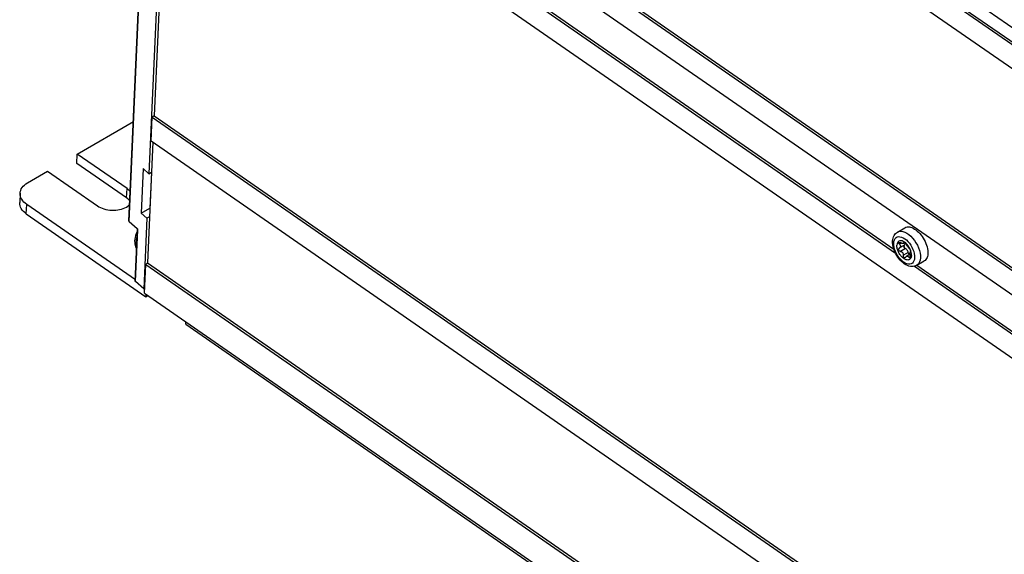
# Model space of a CAD drawing. Header units: millimetres. Extents: x 0 to 594, y 0 to 420.
# Tile 52 of 80: x 463 to 504, y 140 to 162. Entities that reach past the tile are written whole.
import ezdxf

# ---------------------------------------------------------------- set-up
doc = ezdxf.new("R2010")
doc.units = ezdxf.units.MM
doc.header["$LTSCALE"] = 32.67
doc.layers.get('0').update_dxf_attribs({"linetype": 'CONTINUOUS'})

msp = doc.modelspace()

# ---------------------------------------------------------------- linework, layer by layer
at = {"color": 9, "linetype": 'CONTINUOUS'}
for p, q in [((469.481, 185.765), (531.654, 142.65)), ((467.211, 153.857), (468.175, 175.348)), ((467.108, 154.829), (467.125, 155.215)), ((462.944, 154.172), (462.962, 154.557)), ((467.206, 153.867), (467.206, 153.866)), ((467.206, 153.866), (467.207, 153.861)), ((467.207, 153.861), (467.211, 153.857)), ((467.211, 153.857), (467.54, 153.566)), ((467.211, 153.857), (467.211, 153.852)), ((467.211, 153.852), (467.213, 153.849)), ((467.213, 153.849), (467.215, 153.846)), ((467.474, 151.358), (467.57, 153.499)), ((467.547, 153.56), (467.54, 153.566)), ((467.541, 153.562), (467.54, 153.566)), ((467.542, 153.559), (467.541, 153.562)), ((467.544, 153.556), (467.542, 153.559)), ((467.552, 153.553), (467.547, 153.56)), ((467.558, 153.544), (467.552, 153.553)), ((467.562, 153.535), (467.558, 153.544)), ((467.566, 153.525), (467.562, 153.535)), ((467.565, 153.506), (467.565, 153.509)), ((467.567, 153.502), (467.565, 153.506)), ((467.568, 153.516), (467.566, 153.525)), ((467.57, 153.499), (467.567, 153.502)), ((467.57, 153.507), (467.568, 153.516)), ((467.57, 153.499), (467.57, 153.507)), ((499.118, 153.414), (499.134, 153.422)), ((499.134, 153.422), (499.197, 153.443)), ((499.197, 153.443), (499.268, 153.448)), ((499.268, 153.448), (499.344, 153.436)), ((499.344, 153.436), (499.424, 153.409)), ((499.424, 153.409), (499.506, 153.366)), ((499.506, 153.366), (499.588, 153.309)), ((467.5, 153.063), (467.489, 152.967)), ((467.489, 152.967), (467.492, 152.879)), ((467.523, 153.164), (467.5, 153.063)), ((467.553, 153.252), (467.523, 153.164)), ((498.962, 152.952), (498.971, 153.024)), ((498.964, 152.872), (498.962, 152.952)), ((498.971, 153.024), (498.99, 153.087)), ((498.99, 153.087), (499.019, 153.14)), ((499.019, 153.14), (499.058, 153.18)), ((499.058, 153.18), (499.105, 153.207)), ((499.105, 153.207), (499.159, 153.221)), ((499.159, 153.221), (499.219, 153.22)), ((499.29, 152.953), (499.204, 152.903)), ((499.219, 153.22), (499.284, 153.206)), ((499.284, 153.206), (499.351, 153.177)), ((499.351, 153.177), (499.419, 153.136)), ((499.405, 152.974), (499.385, 152.963)), ((499.419, 153.136), (499.487, 153.083)), ((499.487, 153.083), (499.552, 153.019)), ((499.552, 153.019), (499.614, 152.946)), ((499.588, 153.309), (499.669, 153.238)), ((499.614, 152.946), (499.67, 152.866)), ((499.669, 153.238), (499.747, 153.157)), ((499.747, 153.157), (499.819, 153.065)), ((499.819, 153.065), (499.885, 152.966)), ((499.885, 152.966), (499.943, 152.861)), ((467.492, 152.879), (467.507, 152.8)), ((467.507, 152.8), (467.53, 152.742)), ((498.977, 152.786), (498.964, 152.872)), ((499, 152.698), (498.977, 152.786)), ((499.032, 152.609), (499, 152.698)), ((499.074, 152.52), (499.032, 152.609)), ((499.123, 152.435), (499.074, 152.52)), ((499.447, 152.724), (499.245, 152.608)), ((499.564, 152.563), (499.362, 152.446)), ((499.67, 152.866), (499.719, 152.781)), ((499.719, 152.781), (499.761, 152.692)), ((499.761, 152.692), (499.793, 152.603)), ((499.793, 152.603), (499.816, 152.515)), ((499.816, 152.515), (499.829, 152.429)), ((499.943, 152.861), (499.991, 152.753)), ((499.991, 152.753), (500.029, 152.645)), ((500.029, 152.645), (500.055, 152.538)), ((500.055, 152.538), (500.069, 152.435)), ((499.18, 152.355), (499.123, 152.435)), ((499.241, 152.282), (499.18, 152.355)), ((499.306, 152.218), (499.241, 152.282)), ((499.374, 152.165), (499.306, 152.218)), ((499.442, 152.124), (499.374, 152.165)), ((499.509, 152.095), (499.442, 152.124)), ((499.574, 152.081), (499.509, 152.095)), ((499.653, 152.403), (499.592, 152.367)), ((499.736, 152.121), (499.689, 152.094)), ((499.774, 152.161), (499.736, 152.121)), ((499.803, 152.214), (499.774, 152.161)), ((499.822, 152.277), (499.803, 152.214)), ((499.831, 152.349), (499.822, 152.277)), ((499.829, 152.429), (499.831, 152.349)), ((500.005, 152.109), (499.96, 152.058)), ((500.039, 152.174), (500.005, 152.109)), ((500.061, 152.251), (500.039, 152.174)), ((500.071, 152.339), (500.061, 152.251)), ((500.069, 152.435), (500.071, 152.339)), ((499.634, 152.08), (499.574, 152.081)), ((499.689, 152.094), (499.634, 152.08)), ((499.96, 152.058), (499.921, 152.03))]:
    msp.add_line(p, q, dxfattribs=at)
at = {"color": 7, "linetype": 'CONTINUOUS'}
for p, q in [((469.382, 185.13), (531.62, 141.97)), ((469.455, 185.194), (531.625, 142.082)), ((469.338, 184.155), (531.576, 140.996)), ((468.973, 176.023), (531.28, 132.816)), ((469.047, 176.087), (531.354, 132.88)), ((467.206, 153.867), (468.169, 175.358)), ((468.93, 175.049), (531.237, 131.842)), ((468.883, 172.439), (468.247, 158.245)), ((468.815, 172.487), (531.122, 129.28)), ((468.748, 171.735), (468.035, 155.837)), ((474.944, 169.241), (499.035, 152.535)), ((475.087, 169.257), (498.968, 152.696)), ((468.247, 158.245), (468.174, 158.181)), ((468.247, 158.245), (530.554, 115.038)), ((465.056, 156.649), (467.391, 158.003)), ((468.13, 157.206), (468.174, 158.181)), ((468.174, 158.181), (530.48, 114.974)), ((468.198, 157.159), (467.973, 152.133)), ((468.13, 157.206), (530.437, 113.999)), ((465.039, 156.264), (465.056, 156.649)), ((467.125, 155.215), (465.056, 156.649)), ((467.108, 154.829), (465.039, 156.264)), ((462.995, 155.455), (463.827, 155.937)), ((463.827, 155.937), (465.896, 154.502)), ((467.795, 156.049), (467.712, 154.197)), ((467.795, 156.049), (468.035, 155.837)), ((468.035, 155.837), (468.142, 155.899)), ((468.139, 155.897), (468.072, 154.405)), ((462.867, 155.364), (462.928, 155.411)), ((462.928, 155.411), (462.995, 155.455)), ((462.686, 155.021), (462.668, 154.635)), ((462.686, 155.021), (462.693, 155.08)), ((462.688, 154.956), (462.686, 155.021)), ((462.693, 155.08), (462.709, 155.141)), ((462.709, 155.141), (462.736, 155.201)), ((462.736, 155.201), (462.771, 155.258)), ((462.771, 155.258), (462.815, 155.313)), ((462.815, 155.313), (462.867, 155.364)), ((467.18, 155.173), (467.125, 155.215)), ((467.228, 155.128), (467.18, 155.173)), ((467.261, 155.091), (467.228, 155.128)), ((462.671, 154.57), (462.668, 154.635)), ((462.683, 154.508), (462.671, 154.57)), ((462.7, 154.894), (462.688, 154.956)), ((462.722, 154.832), (462.7, 154.894)), ((462.753, 154.772), (462.722, 154.832)), ((462.792, 154.714), (462.753, 154.772)), ((462.841, 154.659), (462.792, 154.714)), ((462.897, 154.606), (462.841, 154.659)), ((462.962, 154.557), (462.897, 154.606)), ((467.472, 151.43), (462.962, 154.557)), ((467.163, 154.787), (467.108, 154.829)), ((467.211, 154.743), (467.163, 154.787)), ((467.206, 154.529), (467.237, 154.56)), ((467.244, 154.705), (467.211, 154.743)), ((462.704, 154.446), (462.683, 154.508)), ((462.735, 154.386), (462.704, 154.446)), ((462.775, 154.328), (462.735, 154.386)), ((462.824, 154.273), (462.775, 154.328)), ((462.88, 154.22), (462.824, 154.273)), ((462.944, 154.172), (462.88, 154.22)), ((462.944, 154.172), (467.91, 150.728)), ((465.896, 154.502), (465.956, 154.464)), ((465.956, 154.464), (466.022, 154.43)), ((466.022, 154.43), (466.093, 154.399)), ((466.093, 154.399), (466.167, 154.374)), ((466.167, 154.374), (466.245, 154.352)), ((466.245, 154.352), (466.325, 154.336)), ((466.325, 154.336), (466.407, 154.325)), ((466.407, 154.325), (466.491, 154.319)), ((466.491, 154.319), (466.574, 154.318)), ((466.574, 154.318), (466.657, 154.322)), ((466.657, 154.322), (466.738, 154.332)), ((466.738, 154.332), (466.817, 154.346)), ((466.817, 154.346), (466.893, 154.366)), ((466.893, 154.366), (466.966, 154.39)), ((466.966, 154.39), (467.034, 154.419)), ((467.034, 154.419), (467.097, 154.452)), ((467.097, 154.452), (467.154, 154.489)), ((467.154, 154.489), (467.206, 154.529)), ((467.712, 154.197), (468.072, 154.405)), ((467.712, 154.197), (467.952, 153.985)), ((468.072, 154.405), (468.075, 154.404)), ((467.206, 153.861), (467.206, 153.867)), ((467.208, 153.856), (467.206, 153.861)), ((467.211, 153.851), (467.208, 153.856)), ((467.214, 153.847), (467.211, 153.851)), ((467.215, 153.846), (467.214, 153.847)), ((467.215, 153.846), (467.544, 153.556)), ((467.952, 153.985), (467.821, 151.052)), ((468.059, 154.046), (467.952, 153.985)), ((467.469, 151.368), (467.565, 153.509)), ((467.508, 153.336), (467.482, 153.263)), ((467.539, 153.409), (467.508, 153.336)), ((467.562, 153.454), (467.539, 153.409)), ((467.544, 153.556), (467.546, 153.555)), ((467.546, 153.555), (467.549, 153.551)), ((467.549, 153.551), (467.553, 153.546)), ((467.553, 153.546), (467.556, 153.54)), ((467.556, 153.54), (467.559, 153.534)), ((467.559, 153.534), (467.562, 153.527)), ((467.562, 153.527), (467.563, 153.521)), ((467.563, 153.521), (467.564, 153.516)), ((467.564, 153.516), (467.565, 153.511)), ((467.565, 153.511), (467.565, 153.509)), ((499.007, 153.314), (499.041, 153.353)), ((499.041, 153.353), (499.078, 153.386)), ((499.078, 153.386), (499.118, 153.414)), ((499.118, 153.414), (499.429, 153.594)), ((499.429, 153.594), (499.471, 153.613)), ((499.471, 153.613), (499.515, 153.624)), ((499.515, 153.624), (499.562, 153.628)), ((499.562, 153.628), (499.612, 153.625)), ((499.612, 153.625), (499.665, 153.614)), ((499.665, 153.614), (499.719, 153.596)), ((499.719, 153.596), (499.774, 153.57)), ((499.774, 153.57), (499.83, 153.538)), ((499.83, 153.538), (499.886, 153.499)), ((499.886, 153.499), (499.941, 153.454)), ((499.941, 153.454), (499.996, 153.404)), ((499.996, 153.404), (500.048, 153.348)), ((500.048, 153.348), (500.098, 153.288)), ((467.449, 153.118), (467.442, 153.046)), ((467.442, 153.046), (467.443, 152.978)), ((467.443, 152.978), (467.45, 152.913)), ((467.463, 153.19), (467.449, 153.118)), ((467.45, 152.913), (467.464, 152.854)), ((467.482, 153.263), (467.463, 153.19)), ((498.915, 153.031), (498.922, 153.098)), ((498.916, 152.959), (498.915, 153.031)), ((498.923, 152.885), (498.916, 152.959)), ((498.922, 153.098), (498.935, 153.161)), ((498.935, 153.161), (498.954, 153.218)), ((498.954, 153.218), (498.978, 153.269)), ((498.978, 153.269), (499.007, 153.314)), ((499.1, 152.917), (499.093, 152.861)), ((499.117, 152.965), (499.1, 152.917)), ((499.142, 153.003), (499.117, 152.965)), ((499.174, 153.03), (499.142, 153.003)), ((499.213, 153.046), (499.174, 153.03)), ((499.176, 152.951), (499.177, 152.965)), ((499.181, 152.936), (499.176, 152.951)), ((499.177, 152.965), (499.183, 152.975)), ((499.19, 152.919), (499.181, 152.936)), ((499.183, 152.975), (499.189, 152.98)), ((499.189, 152.98), (499.192, 152.982)), ((499.204, 152.903), (499.19, 152.919)), ((499.192, 152.982), (499.206, 152.985)), ((499.206, 152.985), (499.223, 152.984)), ((499.258, 153.05), (499.213, 153.046)), ((499.223, 152.984), (499.242, 152.978)), ((499.242, 152.978), (499.261, 152.968)), ((499.307, 153.042), (499.258, 153.05)), ((499.282, 152.957), (499.261, 152.968)), ((499.301, 152.948), (499.282, 152.957)), ((499.319, 152.941), (499.301, 152.948)), ((499.359, 153.021), (499.307, 153.042)), ((499.336, 152.936), (499.319, 152.941)), ((499.35, 152.934), (499.336, 152.936)), ((499.363, 152.935), (499.35, 152.934)), ((499.411, 152.99), (499.359, 153.021)), ((499.372, 152.938), (499.363, 152.935)), ((499.374, 152.939), (499.372, 152.938)), ((499.421, 152.966), (499.374, 152.939)), ((499.38, 152.944), (499.374, 152.939)), ((499.384, 152.952), (499.38, 152.944)), ((499.385, 152.963), (499.384, 152.952)), ((499.385, 152.963), (499.386, 152.972)), ((499.386, 152.972), (499.39, 152.975)), ((499.39, 152.975), (499.392, 152.976)), ((499.392, 152.976), (499.4, 152.976)), ((499.4, 152.976), (499.412, 152.972)), ((499.464, 152.949), (499.411, 152.99)), ((499.412, 152.972), (499.426, 152.963)), ((499.426, 152.963), (499.441, 152.952)), ((499.431, 152.944), (499.427, 152.963)), ((499.429, 152.901), (499.432, 152.921)), ((499.432, 152.921), (499.431, 152.944)), ((499.441, 152.952), (499.456, 152.938)), ((499.456, 152.938), (499.469, 152.922)), ((499.514, 152.898), (499.464, 152.949)), ((499.469, 152.922), (499.482, 152.905)), ((500.098, 153.288), (500.146, 153.224)), ((500.146, 153.224), (500.19, 153.156)), ((500.19, 153.156), (500.231, 153.086)), ((500.231, 153.086), (500.267, 153.014)), ((500.267, 153.014), (500.299, 152.941)), ((500.299, 152.941), (500.326, 152.867)), ((467.464, 152.854), (467.484, 152.801)), ((467.484, 152.801), (467.509, 152.754)), ((467.509, 152.754), (467.53, 152.725)), ((498.936, 152.81), (498.923, 152.885)), ((498.955, 152.735), (498.936, 152.81)), ((498.98, 152.66), (498.955, 152.735)), ((499.01, 152.586), (498.98, 152.66)), ((499.045, 152.514), (499.01, 152.586)), ((499.085, 152.444), (499.045, 152.514)), ((499.093, 152.83), (499.093, 152.861)), ((499.095, 152.797), (499.093, 152.83)), ((499.1, 152.763), (499.095, 152.797)), ((499.107, 152.728), (499.1, 152.763)), ((499.117, 152.693), (499.107, 152.728)), ((499.128, 152.657), (499.117, 152.693)), ((499.142, 152.621), (499.128, 152.657)), ((499.158, 152.586), (499.142, 152.621)), ((499.176, 152.551), (499.158, 152.586)), ((499.165, 152.69), (499.166, 152.707)), ((499.168, 152.671), (499.165, 152.69)), ((499.17, 152.721), (499.166, 152.707)), ((499.177, 152.653), (499.168, 152.671)), ((499.177, 152.732), (499.17, 152.721)), ((499.195, 152.516), (499.176, 152.551)), ((499.186, 152.741), (499.177, 152.732)), ((499.189, 152.637), (499.177, 152.653)), ((499.191, 152.744), (499.186, 152.741)), ((499.205, 152.623), (499.189, 152.637)), ((499.207, 152.752), (499.191, 152.744)), ((499.217, 152.483), (499.195, 152.516)), ((499.204, 152.903), (499.219, 152.884)), ((499.224, 152.613), (499.205, 152.623)), ((499.405, 152.867), (499.207, 152.752)), ((499.207, 152.752), (499.217, 152.759)), ((499.217, 152.759), (499.232, 152.775)), ((499.219, 152.884), (499.231, 152.865)), ((499.245, 152.608), (499.224, 152.613)), ((499.231, 152.865), (499.238, 152.848)), ((499.232, 152.775), (499.24, 152.792)), ((499.238, 152.848), (499.243, 152.831)), ((499.24, 152.792), (499.244, 152.812)), ((499.243, 152.831), (499.244, 152.812)), ((499.245, 152.608), (499.265, 152.604)), ((499.265, 152.604), (499.283, 152.596)), ((499.283, 152.596), (499.301, 152.586)), ((499.301, 152.586), (499.318, 152.571)), ((499.318, 152.571), (499.334, 152.554)), ((499.334, 152.554), (499.347, 152.532)), ((499.347, 152.532), (499.357, 152.506)), ((499.357, 152.506), (499.362, 152.477)), ((499.378, 152.826), (499.382, 152.846)), ((499.379, 152.831), (499.381, 152.814)), ((499.381, 152.814), (499.385, 152.796)), ((499.382, 152.846), (499.389, 152.857)), ((499.394, 152.777), (499.385, 152.796)), ((499.404, 152.793), (499.386, 152.852)), ((499.405, 152.759), (499.394, 152.777)), ((499.429, 152.735), (499.404, 152.793)), ((499.405, 152.867), (499.412, 152.871)), ((499.418, 152.744), (499.405, 152.759)), ((499.412, 152.871), (499.422, 152.884)), ((499.432, 152.732), (499.418, 152.744)), ((499.422, 152.884), (499.429, 152.901)), ((499.447, 152.724), (499.432, 152.732)), ((499.469, 152.713), (499.447, 152.724)), ((499.491, 152.696), (499.469, 152.713)), ((499.482, 152.905), (499.491, 152.889)), ((499.5, 152.872), (499.491, 152.889)), ((499.512, 152.675), (499.491, 152.696)), ((499.511, 152.853), (499.5, 152.872)), ((499.522, 152.835), (499.511, 152.853)), ((499.53, 152.649), (499.512, 152.675)), ((499.561, 152.84), (499.514, 152.898)), ((499.535, 152.816), (499.522, 152.835)), ((499.546, 152.621), (499.53, 152.649)), ((499.547, 152.798), (499.535, 152.816)), ((499.557, 152.592), (499.546, 152.621)), ((499.56, 152.781), (499.547, 152.798)), ((499.564, 152.563), (499.557, 152.592)), ((499.573, 152.765), (499.56, 152.781)), ((499.603, 152.775), (499.561, 152.84)), ((499.568, 152.544), (499.564, 152.563)), ((499.576, 152.525), (499.568, 152.544)), ((499.604, 152.507), (499.572, 152.536)), ((499.585, 152.751), (499.573, 152.765)), ((499.587, 152.507), (499.576, 152.525)), ((499.597, 152.738), (499.585, 152.751)), ((499.6, 152.492), (499.587, 152.507)), ((499.608, 152.728), (499.597, 152.738)), ((499.639, 152.707), (499.603, 152.775)), ((499.634, 152.486), (499.604, 152.507)), ((499.608, 152.728), (499.618, 152.717)), ((499.618, 152.717), (499.629, 152.702)), ((499.629, 152.702), (499.639, 152.684)), ((499.637, 152.54), (499.639, 152.556)), ((499.637, 152.52), (499.637, 152.54)), ((499.638, 152.5), (499.637, 152.52)), ((499.667, 152.638), (499.639, 152.707)), ((499.639, 152.684), (499.647, 152.666)), ((499.639, 152.556), (499.641, 152.569)), ((499.641, 152.569), (499.645, 152.578)), ((499.645, 152.578), (499.65, 152.585)), ((499.647, 152.666), (499.655, 152.647)), ((499.65, 152.585), (499.652, 152.587)), ((499.652, 152.587), (499.656, 152.589)), ((499.655, 152.647), (499.66, 152.629)), ((499.658, 152.589), (499.656, 152.589)), ((499.661, 152.592), (499.658, 152.59)), ((499.661, 152.592), (499.658, 152.589)), ((499.66, 152.629), (499.663, 152.614)), ((499.663, 152.601), (499.661, 152.592)), ((499.663, 152.614), (499.663, 152.601)), ((499.687, 152.569), (499.667, 152.638)), ((499.698, 152.502), (499.687, 152.569)), ((500.326, 152.867), (500.349, 152.794)), ((500.349, 152.794), (500.365, 152.722)), ((500.365, 152.722), (500.377, 152.651)), ((500.377, 152.651), (500.382, 152.584)), ((500.382, 152.519), (500.377, 152.459)), ((500.382, 152.584), (500.382, 152.519)), ((467.9, 152.069), (467.973, 152.133)), ((467.973, 152.133), (530.28, 108.926)), ((499.129, 152.376), (499.085, 152.444)), ((499.176, 152.311), (499.129, 152.376)), ((499.228, 152.25), (499.176, 152.311)), ((499.239, 152.451), (499.217, 152.483)), ((499.283, 152.193), (499.228, 152.25)), ((499.263, 152.421), (499.239, 152.451)), ((499.288, 152.393), (499.263, 152.421)), ((499.341, 152.142), (499.283, 152.193)), ((499.314, 152.366), (499.288, 152.393)), ((499.341, 152.342), (499.314, 152.366)), ((499.368, 152.321), (499.341, 152.342)), ((499.401, 152.096), (499.341, 152.142)), ((499.362, 152.425), (499.362, 152.477)), ((499.366, 152.403), (499.362, 152.425)), ((499.373, 152.384), (499.366, 152.403)), ((499.395, 152.302), (499.368, 152.321)), ((499.384, 152.367), (499.373, 152.384)), ((499.397, 152.355), (499.384, 152.367)), ((499.422, 152.286), (499.395, 152.302)), ((499.412, 152.347), (499.397, 152.355)), ((499.464, 152.056), (499.401, 152.096)), ((499.428, 152.345), (499.412, 152.347)), ((499.449, 152.273), (499.422, 152.286)), ((499.443, 152.349), (499.428, 152.345)), ((499.447, 152.351), (499.443, 152.349)), ((499.457, 152.358), (499.447, 152.351)), ((499.476, 152.262), (499.449, 152.273)), ((499.468, 152.373), (499.457, 152.358)), ((499.468, 152.373), (499.48, 152.391)), ((499.502, 152.256), (499.476, 152.262)), ((499.48, 152.391), (499.493, 152.404)), ((499.493, 152.404), (499.502, 152.41)), ((499.639, 152.49), (499.501, 152.41)), ((499.502, 152.41), (499.507, 152.413)), ((499.527, 152.252), (499.502, 152.256)), ((499.507, 152.413), (499.521, 152.417)), ((499.521, 152.417), (499.536, 152.417)), ((499.551, 152.251), (499.527, 152.252)), ((499.536, 152.417), (499.551, 152.411)), ((499.551, 152.411), (499.566, 152.402)), ((499.574, 152.254), (499.551, 152.251)), ((499.566, 152.402), (499.579, 152.387)), ((499.595, 152.26), (499.574, 152.254)), ((499.579, 152.387), (499.601, 152.352)), ((499.615, 152.269), (499.595, 152.26)), ((499.614, 152.48), (499.6, 152.492)), ((499.612, 152.341), (499.601, 152.352)), ((499.622, 152.336), (499.612, 152.341)), ((499.618, 152.478), (499.614, 152.48)), ((499.633, 152.281), (499.615, 152.269)), ((499.632, 152.337), (499.622, 152.336)), ((499.635, 152.338), (499.632, 152.337)), ((499.649, 152.296), (499.633, 152.281)), ((499.641, 152.343), (499.635, 152.338)), ((499.64, 152.48), (499.638, 152.5)), ((499.644, 152.457), (499.64, 152.48)), ((499.647, 152.354), (499.641, 152.343)), ((499.649, 152.433), (499.644, 152.457)), ((499.652, 152.37), (499.647, 152.354)), ((499.649, 152.433), (499.653, 152.411)), ((499.663, 152.314), (499.649, 152.296)), ((499.654, 152.389), (499.652, 152.37)), ((499.653, 152.411), (499.654, 152.389)), ((499.675, 152.334), (499.663, 152.314)), ((499.685, 152.357), (499.675, 152.334)), ((499.692, 152.383), (499.685, 152.357)), ((499.698, 152.41), (499.692, 152.383)), ((499.7, 152.44), (499.698, 152.502)), ((499.7, 152.44), (499.698, 152.41)), ((499.921, 152.03), (500.232, 152.21)), ((500.268, 152.235), (500.232, 152.21)), ((500.3, 152.268), (500.268, 152.235)), ((500.327, 152.307), (500.3, 152.268)), ((500.349, 152.352), (500.327, 152.307)), ((500.365, 152.403), (500.349, 152.352)), ((500.377, 152.459), (500.365, 152.403)), ((467.846, 150.878), (467.9, 152.069)), ((467.9, 152.069), (530.206, 108.862)), ((499.528, 152.024), (499.464, 152.056)), ((499.592, 152.001), (499.528, 152.024)), ((499.655, 151.986), (499.592, 152.001)), ((499.715, 151.98), (499.655, 151.986)), ((499.772, 151.982), (499.715, 151.98)), ((499.825, 151.991), (499.772, 151.982)), ((499.821, 151.99), (523.864, 135.317)), ((499.875, 152.007), (499.825, 151.991)), ((499.921, 152.03), (499.875, 152.007)), ((499.926, 152.032), (523.797, 135.479)), ((467.469, 151.365), (467.469, 151.368)), ((467.471, 151.361), (467.469, 151.365)), ((467.474, 151.358), (467.471, 151.361)), ((467.821, 151.052), (467.474, 151.358)), ((467.821, 151.052), (467.855, 151.072)), ((467.846, 150.878), (530.153, 107.671)), ((467.91, 150.728), (467.915, 150.831)), ((467.91, 150.728), (467.993, 150.776)), ((469.565, 149.58), (469.57, 149.683)), ((469.565, 149.58), (533.017, 105.579))]:
    msp.add_line(p, q, dxfattribs=at)

doc.saveas('drawing.dxf')
